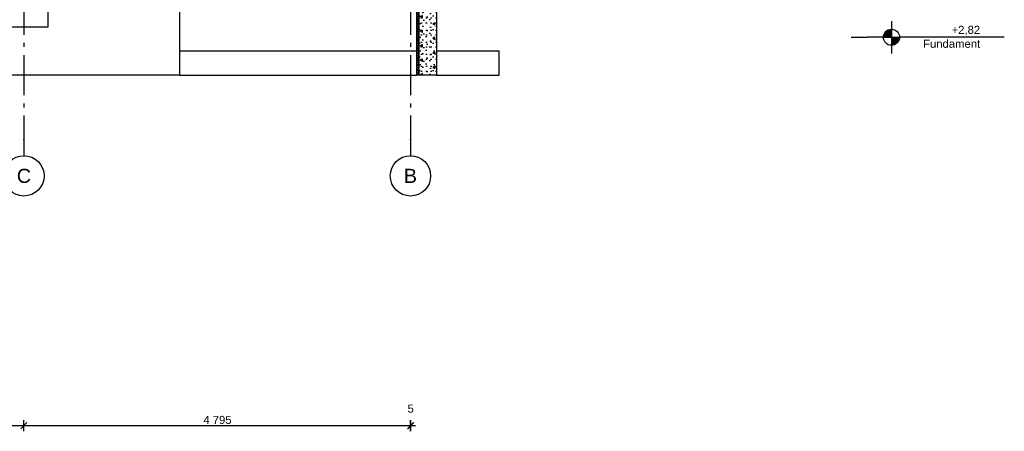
# Model space of a CAD drawing. Header units: millimetres. Extents: x -8544 to 51179, y -2070 to 13050.
# Tile 146 of 168: x 38964 to 51179, y -2070 to 3038. Entities that reach past the tile are written whole.
import ezdxf
from ezdxf.enums import TextEntityAlignment as Align

# ---------------------------------------------------------------- set-up
doc = ezdxf.new("R2010")
doc.units = ezdxf.units.MM
doc.header["$LTSCALE"] = 0.5
doc.header["$MEASUREMENT"] = 0
doc.linetypes.add('Akselinje', pattern=[1500, 1000, -200, 100, -200])
doc.linetypes.add('PLINE', pattern=[0])
for name, color, linetype in [('216- Direkte fundamentering', 7, 'Continuous'), ('216- Direkte fundamentering (Skravur)', 7, 'Continuous'), ('82-- Modullinjer', 7, 'Continuous'), ('842-M___1_50 Målsetting bygning', 7, 'Continuous')]:
    doc.layers.add(name, color=color, linetype=linetype)
doc.styles.add('GENERATED_STYLE_1', font='arial.ttf')
doc.styles.add('GENERATED_STYLE_2', font='arial.ttf')
doc.dimstyles.new('GENERATED_STYLE__1', dxfattribs={"dimtxt": 100, "dimasz": 71.25, "dimexe": 0.18, "dimexo": 0.0625, "dimgap": 0, "dimtad": 1, "dimtih": 1, "dimtoh": 1, "dimdec": 0, "dimzin": 0, "dimdsep": 46, "dimtxsty": 'GENERATED_STYLE_2', "dimblk": 'ARROWHEAD_6', "dimblk1": 'ARROWHEAD_6', "dimblk2": 'ARROWHEAD_6', "dimcen": 0.09, "dimclrd": 256, "dimclre": 256, "dimclrt": 256, "dimadec": 1, "dimazin": 0, "dimtfac": 1, "dimtdec": 4, "dimtmove": 0, "dimatfit": 3, "dimfxl": 1, "dimtolj": 1, "dimtzin": 0, "dimarcsym": 0})

# ---------------------------------------------------------------- blocks, each defined once
blk = doc.blocks.new('*X2')
at = {"layer": '216- Direkte fundamentering (Skravur)', "linetype": 'PLINE'}
for p, q in [((43897, 3700), (43887, 3690)), ((43917, 3660), (43887, 3690)), ((43917, 3690), (43887, 3660)), ((43917, 3690), (43907, 3700)), ((43917, 3630), (43887, 3660)), ((43917, 3660), (43887, 3630)), ((43917, 3600), (43887, 3630)), ((43917, 3630), (43887, 3600)), ((43917, 3570), (43887, 3600)), ((43917, 3600), (43887, 3570)), ((43917, 3540), (43887, 3570)), ((43917, 3570), (43887, 3540)), ((43917, 3510), (43887, 3540)), ((43917, 3540), (43887, 3510)), ((43917, 3480), (43887, 3510)), ((43917, 3510), (43887, 3480)), ((43917, 3450), (43887, 3480)), ((43917, 3480), (43887, 3450)), ((43917, 3420), (43887, 3450)), ((43917, 3450), (43887, 3420)), ((43917, 3390), (43887, 3420)), ((43917, 3420), (43887, 3390)), ((43917, 3360), (43887, 3390)), ((43917, 3390), (43887, 3360)), ((43917, 3330), (43887, 3360)), ((43917, 3360), (43887, 3330)), ((43917, 3300), (43887, 3330)), ((43917, 3330), (43887, 3300)), ((43917, 3270), (43887, 3300)), ((43917, 3300), (43887, 3270)), ((43917, 3240), (43887, 3270)), ((43917, 3270), (43887, 3240)), ((43917, 3210), (43887, 3240)), ((43917, 3240), (43887, 3210)), ((43917, 3180), (43887, 3210)), ((43917, 3210), (43887, 3180)), ((43917, 3150), (43887, 3180)), ((43917, 3180), (43887, 3150)), ((43917, 3120), (43887, 3150)), ((43917, 3150), (43887, 3120)), ((43917, 3090), (43887, 3120)), ((43917, 3120), (43887, 3090)), ((43917, 3060), (43887, 3090)), ((43917, 3090), (43887, 3060)), ((43917, 3030), (43887, 3060)), ((43917, 3060), (43887, 3030)), ((43917, 3000), (43887, 3030)), ((43917, 3030), (43887, 3000)), ((43917, 2970), (43887, 3000)), ((43917, 3000), (43887, 2970)), ((43917, 2940), (43887, 2970)), ((43917, 2970), (43887, 2940)), ((43917, 2910), (43887, 2940)), ((43917, 2940), (43887, 2910)), ((43917, 2880), (43887, 2910)), ((43917, 2910), (43887, 2880)), ((43917, 2850), (43887, 2880)), ((43917, 2880), (43887, 2850)), ((43917, 2820), (43887, 2850)), ((43917, 2850), (43887, 2820)), ((43917, 2790), (43887, 2820)), ((43917, 2820), (43887, 2790)), ((43917, 2760), (43887, 2790)), ((43917, 2790), (43887, 2760)), ((43917, 2730), (43887, 2760)), ((43917, 2760), (43887, 2730)), ((43917, 2700), (43887, 2730)), ((43917, 2730), (43887, 2700)), ((43917, 2670), (43887, 2700)), ((43917, 2700), (43887, 2670)), ((43917, 2640), (43887, 2670)), ((43917, 2670), (43887, 2640)), ((43917, 2610), (43887, 2640)), ((43917, 2640), (43887, 2610)), ((43917, 2580), (43887, 2610)), ((43917, 2610), (43887, 2580)), ((43917, 2550), (43887, 2580)), ((43917, 2580), (43887, 2550)), ((43917, 2520), (43887, 2550)), ((43917, 2550), (43887, 2520)), ((43917, 2490), (43887, 2520)), ((43917, 2520), (43887, 2490)), ((43917, 2460), (43887, 2490)), ((43917, 2490), (43887, 2460)), ((43917, 2430), (43887, 2460)), ((43917, 2460), (43887, 2430)), ((43917, 2400), (43887, 2430)), ((43917, 2430), (43887, 2400)), ((43917, 2370), (43887, 2400)), ((43917, 2400), (43887, 2370)), ((43907, 2350), (43887, 2370)), ((43917, 2370), (43897, 2350))]:
    blk.add_line(p, q, dxfattribs=at)
blk = doc.blocks.new('Standard grid marker[14]', base_point=(39017, 12550))
at = {"layer": '82-- Modullinjer', "linetype": 'Akselinje'}
for p, q in [((39017, 12350), (39017, 12550)), ((39017, 12350), (39017, 1550)), ((39017, 1550), (39017, 1350))]:
    blk.add_line(p, q, dxfattribs=at)
at = {"layer": '82-- Modullinjer', "linetype": 'PLINE'}
for centre in [(39017, 12800), (39017, 1100)]:
    blk.add_circle(centre, 250, dxfattribs=at)
at = {"layer": '82-- Modullinjer', "linetype": 'Akselinje'}
for p in [(39017, 12350), (39017, 12350), (39017, 1550), (39017, 1550)]:
    blk.add_point(p, dxfattribs=at)
at = {"layer": '82-- Modullinjer', "style": 'GENERATED_STYLE_1'}
for tag, p in [('AC_MarkerText_1_0', (39017, 12888)), ('AC_MarkerText_1_1', (39017, 1188))]:
    blk.add_attdef(tag, text='', height=175, rotation=360, dxfattribs=at).set_placement(p, align=Align.TOP_CENTER)
blk = doc.blocks.new('Standard grid marker[15]', base_point=(43812, 12550))
at = {"layer": '82-- Modullinjer', "linetype": 'Akselinje'}
for p, q in [((43812, 12350), (43812, 12550)), ((43812, 12350), (43812, 1550)), ((43812, 1550), (43812, 1350))]:
    blk.add_line(p, q, dxfattribs=at)
at = {"layer": '82-- Modullinjer', "linetype": 'PLINE'}
for centre in [(43812, 12800), (43812, 1100)]:
    blk.add_circle(centre, 250, dxfattribs=at)
at = {"layer": '82-- Modullinjer', "linetype": 'Akselinje'}
for p in [(43812, 12350), (43812, 12350), (43812, 1550), (43812, 1550)]:
    blk.add_point(p, dxfattribs=at)
at = {"layer": '82-- Modullinjer', "style": 'GENERATED_STYLE_1'}
for tag, p in [('AC_MarkerText_1_0', (43812, 12888)), ('AC_MarkerText_1_1', (43812, 1188))]:
    blk.add_attdef(tag, text='', height=175, rotation=360, dxfattribs=at).set_placement(p, align=Align.TOP_CENTER)
blk = doc.blocks.new('*D142')
at = {"layer": '842-M___1_50 Målsetting bygning', "linetype": 'PLINE'}
for p, q in [((35417, -2070), (35417, -1930)), ((39017, -2070), (39017, -1930)), ((35454, -1962), (35379, -2038)), ((35417, -2000), (39017, -2000)), ((39054, -1962), (38979, -2038))]:
    blk.add_line(p, q, dxfattribs=at)
at = {"layer": '842-M___1_50 Målsetting bygning', "insert": (37045, -1980), "char_height": 100, "attachment_point": 7, "style": 'GENERATED_STYLE_2'}
blk.add_mtext('\\A1;{\\pql;\\fArial|b0|i0|c0|p0;\\W1.000000;3\xa0600}', dxfattribs=at)
blk = doc.blocks.new('ARROWHEAD_6')
at = {"linetype": 'Continuous'}
for p, q in [((0, 0), (-1, 0)), ((-0.5, -0.5), (0.5, 0.5))]:
    blk.add_line(p, q, dxfattribs=at)
blk = doc.blocks.new('*D143')
at = {"layer": '842-M___1_50 Målsetting bygning', "linetype": 'PLINE'}
for p, q in [((39017, -2070), (39017, -1930)), ((43812, -2070), (43812, -1930)), ((39054, -1962), (38979, -2038)), ((39017, -2000), (43812, -2000)), ((43774, -2038), (43849, -1962)), ((43854, -1962), (43779, -2038))]:
    blk.add_line(p, q, dxfattribs=at)
at = {"layer": '842-M___1_50 Målsetting bygning', "char_height": 100, "attachment_point": 7, "style": 'GENERATED_STYLE_2'}
for s, insert in [('\\A1;{\\pql;\\fArial|b0|i0|c0|p0;\\W1.000000;5}', (43776, -1840)), ('\\A1;{\\pql;\\fArial|b0|i0|c0|p0;\\W1.000000;4\xa0795}', (41243, -1980))]:
    blk.add_mtext(s, dxfattribs=dict(at, insert=insert))
blk = doc.blocks.new('*D144')
at = {"layer": '842-M___1_50 Målsetting bygning', "linetype": 'PLINE'}
for p, q in [((43812, -2070), (43812, -1930)), ((43817, -2070), (43817, -1930)), ((43774, -2038), (43849, -1962)), ((43854, -1962), (43779, -2038)), ((43812, -2000), (43817, -2000)), ((43817, -2000), (43873, -2000))]:
    blk.add_line(p, q, dxfattribs=at)

msp = doc.modelspace()

# ---------------------------------------------------------------- hatches: boundary and pattern name
at = {"linetype": 'Continuous'}
for points in [[(49778.9, 2820), (49778.9, 2920, 0.4142136), (49678.9, 2820)], [(49778.9, 2820), (49778.9, 2720, 0.4142136), (49878.9, 2820)]]:
    msp.add_hatch(color=256, dxfattribs=at).paths.add_polyline_path(points)
at = {"layer": '216- Direkte fundamentering (Skravur)', "linetype": 'Continuous'}
h = msp.add_hatch(dxfattribs=at)
h.set_pattern_fill('Betong_strukturell', color=256, style=0, pattern_type=2)
h.set_pattern_definition([(90, (0, 0), (-311.7692, 0), [30, -150]), (90, (-155.9, 90), (-311.7692, 0), [30, -150]), (150, (0, 0), (155.8846, 270), [30, -150]), (150, (1e-14, 180), (155.8846, 270), [30, -150]), (210, (2e-15, 30), (-155.8846, 270), [30, -150]), (210, (1e-14, 210), (-155.8846, 270), [30, -150]), (90, (-30, 2e-15), (-60, 0), [0, -60, 0, -90]), (135, (-30, 30), (42.42641, 42.42641), [0, -45, 0, -75])])
h.paths.add_polyline_path([(44016.9, 3700), (43916.9, 3700), (43916.9, 2350), (44136.9, 2350), (44136.9, 3650), (44016.9, 3650)])

# ---------------------------------------------------------------- linework, layer by layer
at = {"linetype": 'PLINE'}
for p, q in [((49778.9, 3020), (49778.9, 2620)), ((49278.9, 2820), (49378.9, 2820)), ((49378.9, 2820), (49478.9, 2820)), ((49678.9, 2820), (49478.9, 2820)), ((49678.9, 2820), (49878.9, 2820)), ((51178.9, 2820), (49878.9, 2820))]:
    msp.add_line(p, q, dxfattribs=at)
msp.add_circle((49778.9, 2820), 100, dxfattribs=at)
at = {"layer": '216- Direkte fundamentering', "linetype": 'PLINE'}
for p, q in [((43916.9, 3700), (43916.9, 2350)), ((40951.9, 2650), (40951.9, 3570)), ((43886.9, 3570), (43886.9, 2350)), ((44136.9, 3650), (44136.9, 2350)), ((39316.9, 2950), (39316.9, 3250)), ((38716.9, 2950), (39316.9, 2950)), ((40951.9, 2650), (43886.9, 2650)), ((40951.9, 2350), (40951.9, 2650)), ((44136.9, 2650), (44911.9, 2650)), ((44911.9, 2350), (44911.9, 2650)), ((40951.9, 2350), (37471.9, 2350)), ((40951.9, 2350), (43886.9, 2350)), ((43916.9, 2350), (43886.9, 2350)), ((44136.9, 2350), (43916.9, 2350)), ((44136.9, 2350), (44911.9, 2350))]:
    msp.add_line(p, q, dxfattribs=at)

# ---------------------------------------------------------------- block references
at = {"layer": '216- Direkte fundamentering'}
msp.add_blockref('*X2', (0, 0), dxfattribs=at)
at = {"layer": '82-- Modullinjer', "linetype": 'PLINE'}
ref = msp.add_blockref('Standard grid marker[14]', (39016.9, 12550), dxfattribs=at)
ref.add_attrib('AC_MarkerText_1', 'C', dxfattribs={"color": 7, "height": 175, "rotation": 360, "style": 'GENERATED_STYLE_1'}).set_placement((39016.9, 12887.5), align=Align.TOP_CENTER)
ref.add_attrib('AC_MarkerText_1_1', 'C', dxfattribs={"color": 7, "height": 175, "rotation": 360, "style": 'GENERATED_STYLE_1'}).set_placement((39016.9, 1187.5), align=Align.TOP_CENTER)
ref = msp.add_blockref('Standard grid marker[15]', (43811.9, 12550), dxfattribs=at)
ref.add_attrib('AC_MarkerText_1', 'B', dxfattribs={"color": 7, "height": 175, "rotation": 360, "style": 'GENERATED_STYLE_1'}).set_placement((43811.9, 12887.5), align=Align.TOP_CENTER)
ref.add_attrib('AC_MarkerText_1_1', 'B', dxfattribs={"color": 7, "height": 175, "rotation": 360, "style": 'GENERATED_STYLE_1'}).set_placement((43811.9, 1187.5), align=Align.TOP_CENTER)

# ---------------------------------------------------------------- texts
at = {"insert": (50878.9, 2962.1), "char_height": 100, "attachment_point": 3, "line_spacing_factor": 1.034704, "style": 'GENERATED_STYLE_2'}
msp.add_mtext('\\A1;{\\pqr;\\pt0;\\fArial|b0|i0|c0|p0;\\W1.000000;+2,82\\P\\pqr;\\pt0;\\fArial|b0|i0|c0|p0;\\W1.000000;\\fArial|b0|i0|c0|p0;\\W1.000000;\\fArial|b0|i0|c0|p0;\\W1.000000;Fundament}', dxfattribs=at)

# ---------------------------------------------------------------- dimensions: what is measured, and where the dimension line sits
at = {"layer": '842-M___1_50 Målsetting bygning', "linetype": 'Continuous'}
for base, p1, p2, picture, middle in [((39016.9, -2000), (35416.9, -2000), (39016.9, -2000), '*D142', (37216.9, -1930)), ((43811.9, -2000), (39016.9, -2000), (43811.9, -2000), '*D143', (41414.4, -1930)), ((43816.9, -2000), (43811.9, -2000), (43816.9, -2000), '*D144', (43814.3, -1790))]:
    dim = msp.add_linear_dim(base=base, p1=p1, p2=p2, dimstyle='GENERATED_STYLE__1', dxfattribs=at)
    dim.commit()
    dim.dimension.update_dxf_attribs({"geometry": picture, "text_midpoint": middle, "dimtype": 160})

doc.saveas('drawing.dxf')
